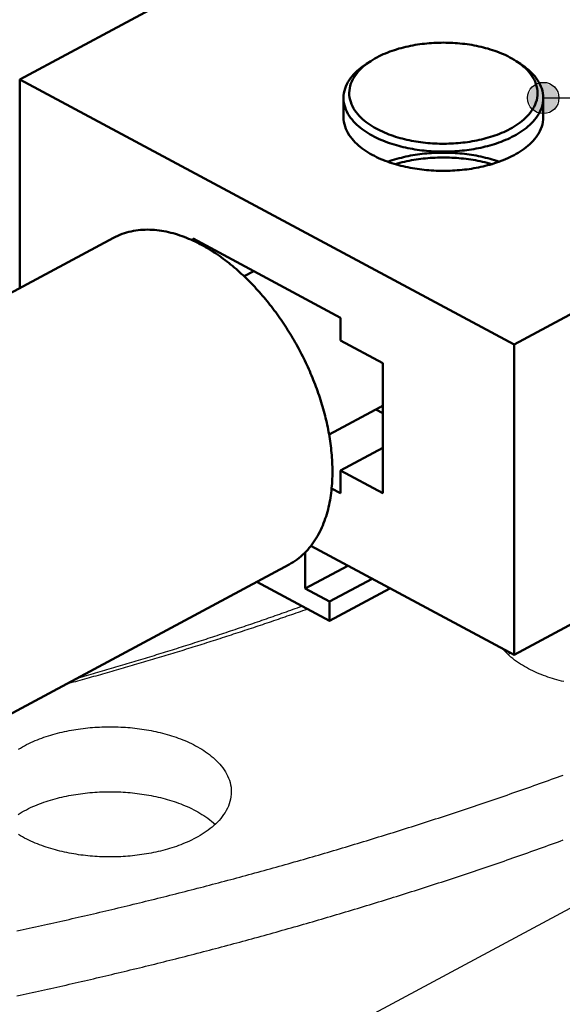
# Model space of a CAD drawing. Header units: millimetres. Extents: x 0 to 841, y 0 to 594.
# Tile 19 of 31: x 390 to 417, y 232 to 282. Entities that reach past the tile are written whole.
import ezdxf

# ---------------------------------------------------------------- set-up
doc = ezdxf.new("R2010")
doc.units = ezdxf.units.MM
for name, color, linetype, lineweight in [('ACH', 7, 'CONTINUOUS', 13), ('COTA', 7, 'CONTINUOUS', 25), ('FINA', 7, 'CONTINUOUS', 25), ('VIS', 7, 'CONTINUOUS', 50)]:
    doc.layers.add(name, color=color, linetype=linetype, lineweight=lineweight)

msp = doc.modelspace()

# ---------------------------------------------------------------- hatches: boundary and pattern name
at = {"layer": 'ACH'}
h = msp.add_hatch(color=7, dxfattribs=at)
h.dxf.hatch_style = 1
h.paths.add_polyline_path([(417.291, 278.038), (417.057, 278.603), (416.491, 278.838), (415.926, 278.603), (415.691, 278.038), (415.926, 277.472), (416.491, 277.238), (417.057, 277.472)])

# ---------------------------------------------------------------- linework, layer by layer
at = {"layer": 'COTA'}
msp.add_line((416.491, 278.038), (570.133, 278.656), dxfattribs=at)
msp.add_circle((416.491, 278.038), 0.8, dxfattribs=at)
at = {"layer": 'FINA'}
for points in [[(414.996, 265.426), (474.035, 297.124)], [(389.731, 278.991), (407.984, 288.791)], [(414.996, 249.554), (474.035, 281.252)], [(415.099, 279.928), (414.997, 279.993), (414.892, 280.054), (414.786, 280.113), (414.679, 280.169), (414.57, 280.222), (414.46, 280.272), (414.348, 280.321), (414.236, 280.366), (414.123, 280.409), (414.009, 280.451), (413.894, 280.489), (413.778, 280.526), (413.662, 280.561), (413.545, 280.593), (413.428, 280.624), (413.31, 280.652), (413.192, 280.679), (413.073, 280.704), (412.954, 280.727), (412.835, 280.748), (412.715, 280.767), (412.595, 280.785), (412.475, 280.801), (412.355, 280.815), (412.234, 280.827), (412.113, 280.838), (411.993, 280.847), (411.872, 280.854), (411.75, 280.86), (411.629, 280.864), (411.508, 280.867), (411.387, 280.868), (411.266, 280.867), (411.144, 280.864), (411.023, 280.86), (410.902, 280.854), (410.781, 280.847), (410.66, 280.838), (410.54, 280.827), (410.419, 280.815), (410.299, 280.801), (410.178, 280.785), (410.059, 280.767), (409.939, 280.748), (409.82, 280.727), (409.7, 280.704), (409.582, 280.679), (409.464, 280.652), (409.346, 280.624), (409.228, 280.593), (409.112, 280.561), (408.996, 280.526), (408.88, 280.489), (408.765, 280.451), (408.651, 280.409), (408.538, 280.366), (408.426, 280.321), (408.314, 280.272), (408.204, 280.222), (408.095, 280.169), (407.988, 280.113), (407.882, 280.054), (407.777, 279.993), (407.675, 279.928)], [(407.45, 279.782), (407.349, 279.714), (407.25, 279.643), (407.154, 279.569), (407.06, 279.491), (406.969, 279.41), (406.882, 279.326), (406.798, 279.238), (406.719, 279.146), (406.644, 279.05), (406.574, 278.951), (406.51, 278.847), (406.453, 278.74), (406.403, 278.629), (406.361, 278.515), (406.327, 278.399), (406.302, 278.28), (406.287, 278.159), (406.282, 278.038)], [(407.675, 279.928), (407.575, 279.861), (407.478, 279.791), (407.383, 279.717), (407.291, 279.64), (407.202, 279.56), (407.116, 279.475), (407.035, 279.387), (406.958, 279.295), (406.886, 279.199), (406.82, 279.099), (406.76, 278.995), (406.707, 278.887), (406.662, 278.776), (406.626, 278.661), (406.599, 278.544), (406.581, 278.426), (406.574, 278.306), (406.578, 278.186), (406.591, 278.067), (406.615, 277.949), (406.648, 277.833), (406.69, 277.721), (406.74, 277.612), (406.797, 277.506), (406.861, 277.405), (406.931, 277.307), (407.006, 277.214), (407.086, 277.124), (407.17, 277.038), (407.258, 276.956), (407.349, 276.878), (407.442, 276.803), (407.539, 276.732), (407.638, 276.664), (407.739, 276.598), (407.841, 276.536), (407.946, 276.477), (408.052, 276.421), (408.159, 276.367), (408.268, 276.316), (408.377, 276.267), (408.488, 276.221), (408.6, 276.177), (408.712, 276.135), (408.826, 276.096), (408.94, 276.059), (409.055, 276.023), (409.17, 275.99), (409.286, 275.959), (409.402, 275.93), (409.519, 275.902), (409.637, 275.877), (409.754, 275.853), (409.872, 275.831), (409.991, 275.811), (410.109, 275.792), (410.228, 275.776), (410.347, 275.761), (410.467, 275.747), (410.586, 275.736), (410.706, 275.726), (410.825, 275.717), (410.945, 275.711), (411.065, 275.705), (411.185, 275.702), (411.305, 275.7), (411.425, 275.7), (411.545, 275.701), (411.665, 275.704), (411.785, 275.709), (411.905, 275.715), (412.025, 275.723), (412.145, 275.732), (412.264, 275.743), (412.384, 275.756), (412.503, 275.77), (412.622, 275.786), (412.74, 275.804), (412.859, 275.824), (412.977, 275.845), (413.095, 275.868), (413.212, 275.893), (413.329, 275.92), (413.446, 275.948), (413.562, 275.979), (413.678, 276.011), (413.793, 276.046), (413.907, 276.082), (414.021, 276.121), (414.133, 276.162), (414.245, 276.205), (414.357, 276.25), (414.467, 276.298), (414.576, 276.348), (414.684, 276.401), (414.79, 276.457)], [(407.675, 279.928), (407.45, 279.782)], [(407.566, 279.855), (407.547, 279.843), (407.527, 279.831), (407.508, 279.819), (407.488, 279.806), (407.469, 279.794), (407.45, 279.782)], [(414.79, 276.457), (414.896, 276.515), (415, 276.577), (415.103, 276.642), (415.203, 276.709), (415.302, 276.781), (415.397, 276.855), (415.49, 276.933), (415.579, 277.015), (415.665, 277.1), (415.747, 277.19), (415.824, 277.283), (415.896, 277.381), (415.962, 277.482), (416.022, 277.588), (416.074, 277.697), (416.118, 277.81), (416.153, 277.926), (416.179, 278.045), (416.195, 278.165), (416.2, 278.286), (416.194, 278.407), (416.178, 278.527), (416.152, 278.645), (416.117, 278.761), (416.072, 278.874), (416.02, 278.983), (415.96, 279.089), (415.894, 279.19), (415.822, 279.287), (415.744, 279.381), (415.662, 279.47), (415.576, 279.555), (415.487, 279.637), (415.394, 279.715), (415.298, 279.789), (415.2, 279.86), (415.099, 279.928)], [(415.099, 279.928), (415.324, 279.782)], [(415.324, 279.782), (415.305, 279.794), (415.286, 279.806), (415.266, 279.819), (415.247, 279.831), (415.227, 279.843), (415.208, 279.855)], [(416.491, 278.038), (416.486, 278.159), (416.471, 278.28), (416.447, 278.399), (416.413, 278.515), (416.371, 278.629), (416.321, 278.74), (416.264, 278.847), (416.2, 278.951), (416.13, 279.05), (416.055, 279.146), (415.976, 279.238), (415.892, 279.326), (415.805, 279.41), (415.714, 279.491), (415.62, 279.569), (415.524, 279.643), (415.425, 279.714), (415.324, 279.782)], [(389.731, 268.311), (389.731, 278.991)], [(389.731, 278.991), (414.996, 265.426)], [(392.051, 222.747), (497.574, 279.402)], [(406.282, 278.038), (406.287, 277.917), (406.302, 277.797), (406.327, 277.678), (406.36, 277.562), (406.402, 277.449), (406.451, 277.339), (406.508, 277.232), (406.571, 277.129), (406.64, 277.03), (406.715, 276.934), (406.793, 276.843), (406.876, 276.755), (406.963, 276.67), (407.053, 276.59), (407.146, 276.512), (407.242, 276.438), (407.34, 276.368), (407.44, 276.3), (407.542, 276.235), (407.646, 276.173), (407.751, 276.114), (407.858, 276.057), (407.966, 276.003), (408.076, 275.952), (408.186, 275.903), (408.298, 275.856), (408.41, 275.811), (408.523, 275.769), (408.637, 275.729), (408.752, 275.69), (408.867, 275.654), (408.983, 275.62), (409.1, 275.588), (409.217, 275.557), (409.334, 275.528), (409.452, 275.502), (409.57, 275.476), (409.689, 275.453), (409.808, 275.431), (409.927, 275.411), (410.047, 275.393), (410.166, 275.377), (410.286, 275.361), (410.406, 275.348), (410.527, 275.336), (410.647, 275.326), (410.768, 275.317), (410.889, 275.31), (411.009, 275.305), (411.13, 275.3), (411.251, 275.298), (411.372, 275.297), (411.493, 275.298), (411.614, 275.3), (411.735, 275.303), (411.855, 275.309), (411.976, 275.315), (412.097, 275.324), (412.217, 275.334), (412.338, 275.345), (412.458, 275.358), (412.578, 275.373), (412.698, 275.389), (412.817, 275.407), (412.936, 275.426), (413.055, 275.448), (413.174, 275.471), (413.293, 275.495), (413.411, 275.522), (413.528, 275.55), (413.645, 275.58), (413.762, 275.612), (413.878, 275.646), (413.993, 275.681), (414.108, 275.719), (414.222, 275.759), (414.336, 275.801), (414.449, 275.845), (414.56, 275.891), (414.671, 275.94), (414.781, 275.99), (414.889, 276.044), (414.996, 276.1)], [(406.282, 278.038), (406.282, 277.053)], [(414.996, 276.1), (415.103, 276.159), (415.209, 276.221), (415.312, 276.286), (415.414, 276.354), (415.514, 276.425), (415.611, 276.499), (415.706, 276.577), (415.797, 276.658), (415.885, 276.742), (415.97, 276.831), (416.05, 276.923), (416.126, 277.019), (416.196, 277.119), (416.261, 277.223), (416.319, 277.331), (416.369, 277.442), (416.412, 277.557), (416.446, 277.674), (416.471, 277.794), (416.486, 277.915), (416.491, 278.038)], [(416.491, 278.038), (416.491, 277.053)], [(414.996, 275.115), (414.889, 275.06), (414.781, 275.006), (414.671, 274.955), (414.56, 274.907), (414.449, 274.86), (414.336, 274.816), (414.222, 274.774), (414.108, 274.735), (413.993, 274.697), (413.878, 274.661), (413.762, 274.627), (413.645, 274.596), (413.528, 274.565), (413.411, 274.537), (413.293, 274.511), (413.174, 274.486), (413.055, 274.463), (412.936, 274.442), (412.817, 274.423), (412.698, 274.405), (412.578, 274.388), (412.458, 274.374), (412.338, 274.361), (412.217, 274.349), (412.097, 274.339), (411.976, 274.331), (411.855, 274.324), (411.735, 274.319), (411.614, 274.315), (411.493, 274.313), (411.372, 274.313), (411.251, 274.314), (411.13, 274.316), (411.009, 274.32), (410.889, 274.326), (410.768, 274.333), (410.647, 274.342), (410.527, 274.352), (410.406, 274.364), (410.286, 274.377), (410.166, 274.392), (410.047, 274.409), (409.927, 274.427), (409.808, 274.447), (409.689, 274.469), (409.57, 274.492), (409.452, 274.517), (409.334, 274.544), (409.217, 274.573), (409.1, 274.603), (408.983, 274.636), (408.867, 274.67), (408.752, 274.706), (408.637, 274.744), (408.523, 274.785), (408.41, 274.827), (408.298, 274.872), (408.186, 274.918), (408.076, 274.968), (407.966, 275.019), (407.858, 275.073), (407.751, 275.13), (407.646, 275.189), (407.542, 275.251), (407.44, 275.316), (407.34, 275.383), (407.242, 275.454), (407.146, 275.528), (407.053, 275.605), (406.963, 275.686), (406.876, 275.77), (406.793, 275.858), (406.715, 275.95), (406.64, 276.045), (406.571, 276.145), (406.508, 276.248), (406.451, 276.354), (406.402, 276.465), (406.36, 276.578), (406.327, 276.694), (406.302, 276.813), (406.287, 276.932), (406.282, 277.053)], [(416.491, 277.053), (416.486, 276.931), (416.471, 276.81), (416.446, 276.69), (416.412, 276.573), (416.369, 276.458), (416.319, 276.347), (416.261, 276.239), (416.196, 276.135), (416.126, 276.035), (416.05, 275.939), (415.97, 275.847), (415.885, 275.758), (415.797, 275.673), (415.706, 275.592), (415.611, 275.515), (415.514, 275.44), (415.414, 275.369), (415.312, 275.302), (415.209, 275.237), (415.103, 275.175), (414.996, 275.115)], [(408.544, 274.777), (408.658, 274.817), (408.773, 274.855), (408.888, 274.89), (409.003, 274.924), (409.12, 274.956), (409.237, 274.986), (409.354, 275.015), (409.471, 275.041), (409.589, 275.066), (409.708, 275.089), (409.827, 275.11), (409.946, 275.13), (410.065, 275.148), (410.184, 275.164), (410.304, 275.179), (410.424, 275.192), (410.544, 275.204), (410.664, 275.214), (410.784, 275.222), (410.905, 275.229), (411.025, 275.234), (411.146, 275.238), (411.266, 275.241), (411.387, 275.241), (411.508, 275.241), (411.628, 275.238), (411.749, 275.234), (411.869, 275.229), (411.989, 275.222), (412.11, 275.214), (412.23, 275.204), (412.35, 275.192), (412.47, 275.179), (412.59, 275.164), (412.709, 275.148), (412.828, 275.13), (412.947, 275.11), (413.066, 275.089), (413.184, 275.066), (413.302, 275.041), (413.42, 275.015), (413.537, 274.986), (413.654, 274.956), (413.77, 274.924), (413.886, 274.89), (414.001, 274.855), (414.116, 274.817), (414.23, 274.777)], [(408.92, 274.654), (409.037, 274.688), (409.155, 274.719), (409.273, 274.749), (409.392, 274.777), (409.511, 274.803), (409.63, 274.828), (409.75, 274.851), (409.87, 274.871), (409.99, 274.891), (410.111, 274.908), (410.232, 274.924), (410.353, 274.938), (410.474, 274.951), (410.596, 274.962), (410.717, 274.972), (410.839, 274.979), (410.96, 274.986), (411.082, 274.99), (411.204, 274.994), (411.326, 274.995), (411.448, 274.995), (411.57, 274.994), (411.692, 274.99), (411.813, 274.986), (411.935, 274.979), (412.057, 274.972), (412.178, 274.962), (412.3, 274.951), (412.421, 274.938), (412.542, 274.924), (412.663, 274.908), (412.783, 274.891), (412.904, 274.871), (413.024, 274.851), (413.144, 274.828), (413.263, 274.803), (413.382, 274.777), (413.501, 274.749), (413.619, 274.719), (413.737, 274.688), (413.854, 274.654)], [(405.715, 258.936), (405.714, 259.056), (405.712, 259.176), (405.708, 259.297), (405.703, 259.417), (405.697, 259.537), (405.689, 259.657), (405.68, 259.777), (405.669, 259.897), (405.657, 260.017), (405.644, 260.136), (405.629, 260.256), (405.614, 260.375), (405.597, 260.494), (405.579, 260.613), (405.56, 260.732), (405.539, 260.85), (405.518, 260.968), (405.495, 261.087), (405.471, 261.205), (405.446, 261.322), (405.42, 261.44), (405.393, 261.557), (405.365, 261.674), (405.336, 261.791), (405.306, 261.907), (405.275, 262.023), (405.242, 262.139), (405.209, 262.255), (405.175, 262.37), (405.14, 262.485), (405.104, 262.6), (405.067, 262.714), (405.029, 262.829), (404.99, 262.942), (404.95, 263.056), (404.91, 263.169), (404.868, 263.282), (404.825, 263.395), (404.782, 263.507), (404.738, 263.619), (404.693, 263.73), (404.647, 263.841), (404.6, 263.952), (404.552, 264.062), (404.503, 264.173), (404.454, 264.282), (404.404, 264.392), (404.353, 264.5), (404.301, 264.609), (404.248, 264.717), (404.194, 264.825), (404.14, 264.932), (404.085, 265.039), (404.029, 265.145), (403.972, 265.251), (403.914, 265.357), (403.856, 265.462), (403.797, 265.567), (403.737, 265.671), (403.676, 265.775), (403.614, 265.878), (403.552, 265.981), (403.489, 266.084), (403.425, 266.185), (403.36, 266.287), (403.295, 266.388), (403.228, 266.488), (403.161, 266.588), (403.093, 266.687), (403.025, 266.786), (402.955, 266.885), (402.885, 266.982), (402.814, 267.079), (402.743, 267.176), (402.67, 267.272), (402.597, 267.368), (402.523, 267.462), (402.448, 267.557), (402.373, 267.65), (402.296, 267.743), (402.219, 267.835), (402.141, 267.927), (402.063, 268.018), (401.983, 268.108), (401.903, 268.198), (401.822, 268.287), (401.74, 268.375), (401.657, 268.463), (401.574, 268.549), (401.49, 268.635), (401.405, 268.72), (401.319, 268.805), (401.233, 268.888), (401.145, 268.971), (401.057, 269.053), (400.968, 269.134), (400.878, 269.214), (400.788, 269.293), (400.696, 269.371), (400.604, 269.449), (400.511, 269.525), (400.417, 269.6), (400.322, 269.674), (400.227, 269.747), (400.131, 269.819), (400.033, 269.89), (399.935, 269.96), (399.837, 270.029), (399.737, 270.096), (399.636, 270.162), (399.535, 270.227), (399.433, 270.29), (399.33, 270.353), (399.226, 270.413), (399.121, 270.472), (399.016, 270.53), (398.909, 270.586), (398.802, 270.641), (398.694, 270.694), (398.585, 270.745), (398.476, 270.795), (398.365, 270.842), (398.254, 270.888), (398.142, 270.932), (398.029, 270.974), (397.915, 271.013), (397.801, 271.051), (397.686, 271.086), (397.57, 271.119), (397.454, 271.15), (397.337, 271.178), (397.22, 271.203), (397.101, 271.226), (396.983, 271.246), (396.864, 271.264), (396.744, 271.278), (396.625, 271.29), (396.505, 271.298), (396.384, 271.303), (396.264, 271.305), (396.144, 271.303), (396.024, 271.298), (395.904, 271.289), (395.784, 271.277), (395.665, 271.261), (395.546, 271.241), (395.428, 271.217), (395.311, 271.19), (395.195, 271.158), (395.08, 271.123), (394.966, 271.084), (394.854, 271.04), (394.744, 270.993), (394.635, 270.942), (394.528, 270.887)], [(359.981, 252.339), (394.528, 270.887)], [(398.599, 270.846), (398.599, 270.739)], [(398.599, 270.846), (406.128, 266.804)], [(399.576, 270.201), (399.688, 270.262)], [(401.197, 268.922), (401.69, 269.187)], [(406.128, 266.804), (406.128, 265.635)], [(406.128, 265.635), (408.293, 264.473)], [(414.996, 249.554), (414.996, 265.426)], [(408.293, 264.473), (408.293, 257.829)], [(405.543, 260.827), (408.146, 262.225)], [(407.936, 262.112), (408.293, 261.92)], [(408.146, 262.225), (408.171, 262.238), (408.196, 262.253), (408.221, 262.267), (408.245, 262.282), (408.269, 262.298), (408.293, 262.314)], [(406.128, 258.991), (408.293, 260.154)], [(403.496, 254.183), (403.603, 254.243), (403.707, 254.306), (403.81, 254.374), (403.909, 254.445), (404.006, 254.519), (404.101, 254.597), (404.192, 254.678), (404.281, 254.762), (404.367, 254.85), (404.45, 254.939), (404.53, 255.032), (404.607, 255.127), (404.682, 255.224), (404.753, 255.324), (404.821, 255.426), (404.886, 255.529), (404.949, 255.634), (405.008, 255.741), (405.065, 255.85), (405.119, 255.96), (405.17, 256.071), (405.219, 256.183), (405.265, 256.296), (405.308, 256.411), (405.349, 256.526), (405.388, 256.643), (405.424, 256.76), (405.457, 256.877), (405.488, 256.996), (405.517, 257.115), (405.544, 257.234), (405.569, 257.354), (405.592, 257.474), (405.612, 257.595), (405.631, 257.716), (405.647, 257.837), (405.662, 257.959), (405.675, 258.08), (405.686, 258.202), (405.695, 258.324), (405.702, 258.446), (405.708, 258.569), (405.712, 258.691), (405.714, 258.813), (405.715, 258.936)], [(406.128, 258.991), (408.293, 257.829)], [(406.128, 258.991), (406.128, 257.822)], [(405.673, 258.066), (406.128, 257.822)], [(404.323, 252.947), (404.323, 254.804)], [(404.61, 255.13), (414.996, 249.554)], [(368.949, 235.635), (403.496, 254.183)], [(404.323, 252.947), (406.5, 254.116)], [(401.842, 253.295), (405.56, 251.298)], [(405.56, 252.283), (407.737, 253.451)], [(404.323, 252.947), (405.56, 252.283)], [(405.56, 251.298), (408.654, 252.959)], [(405.56, 251.298), (405.56, 252.283)], [(392.129, 248.08), (392.246, 248.112), (392.362, 248.143), (392.478, 248.175), (392.594, 248.207), (392.71, 248.239), (392.826, 248.271), (392.942, 248.303), (393.058, 248.335), (393.174, 248.367), (393.29, 248.399), (393.406, 248.432), (393.522, 248.464), (393.638, 248.497), (393.754, 248.529), (393.87, 248.562), (393.986, 248.595), (394.102, 248.628), (394.217, 248.661), (394.333, 248.694), (394.449, 248.727), (394.565, 248.76), (394.68, 248.793), (394.796, 248.826), (394.912, 248.86), (395.028, 248.893), (395.143, 248.927), (395.259, 248.96), (395.374, 248.994), (395.49, 249.028), (395.606, 249.061), (395.721, 249.095), (395.837, 249.129), (395.952, 249.163), (396.068, 249.197), (396.183, 249.232), (396.298, 249.266), (396.414, 249.3), (396.529, 249.335), (396.644, 249.369), (396.76, 249.404), (396.875, 249.439), (396.99, 249.473), (397.106, 249.508), (397.221, 249.543), (397.336, 249.578), (397.451, 249.613), (397.566, 249.648), (397.682, 249.684), (397.797, 249.719), (397.912, 249.754), (398.027, 249.79), (398.142, 249.826), (398.257, 249.861), (398.372, 249.897), (398.487, 249.933), (398.602, 249.969), (398.717, 250.005), (398.831, 250.041), (398.946, 250.077), (399.061, 250.113), (399.176, 250.149), (399.291, 250.186), (399.406, 250.222), (399.52, 250.258), (399.635, 250.295), (399.75, 250.332), (399.864, 250.369), (399.979, 250.405), (400.094, 250.442), (400.208, 250.479), (400.323, 250.516), (400.437, 250.554), (400.552, 250.591), (400.666, 250.628), (400.781, 250.666), (400.895, 250.703), (401.009, 250.741), (401.124, 250.778), (401.238, 250.816), (401.352, 250.854), (401.467, 250.892), (401.581, 250.93), (401.695, 250.968), (401.809, 251.006), (401.924, 251.044), (402.038, 251.082), (402.152, 251.121), (402.266, 251.159), (402.38, 251.198), (402.494, 251.236), (402.608, 251.275), (402.722, 251.314), (402.836, 251.353), (402.95, 251.392), (403.064, 251.431), (403.178, 251.47), (403.292, 251.509), (403.405, 251.549), (403.519, 251.588), (403.633, 251.627), (403.747, 251.667), (403.86, 251.707), (403.974, 251.746), (404.088, 251.786), (404.201, 251.826), (404.315, 251.866), (404.428, 251.906)], [(392.684, 248.378), (392.8, 248.41), (392.916, 248.443), (393.032, 248.476), (393.148, 248.509), (393.263, 248.542), (393.379, 248.575), (393.495, 248.609), (393.611, 248.642), (393.727, 248.675), (393.842, 248.709), (393.958, 248.742), (394.074, 248.776), (394.189, 248.81), (394.305, 248.843), (394.421, 248.877), (394.536, 248.911), (394.652, 248.945), (394.767, 248.979), (394.883, 249.013), (394.998, 249.048), (395.114, 249.082), (395.229, 249.116), (395.345, 249.151), (395.46, 249.185), (395.575, 249.22), (395.691, 249.255), (395.806, 249.29), (395.921, 249.325), (396.037, 249.36), (396.152, 249.395), (396.267, 249.43), (396.382, 249.465), (396.498, 249.5), (396.613, 249.536), (396.728, 249.571), (396.843, 249.607), (396.958, 249.642), (397.073, 249.678), (397.188, 249.714), (397.303, 249.75), (397.418, 249.785), (397.533, 249.822), (397.648, 249.858), (397.763, 249.894), (397.878, 249.93), (397.993, 249.966), (398.108, 250.003), (398.222, 250.039), (398.337, 250.076), (398.452, 250.113), (398.567, 250.149), (398.681, 250.186), (398.796, 250.223), (398.911, 250.26), (399.025, 250.297), (399.14, 250.334), (399.254, 250.372), (399.369, 250.409), (399.483, 250.446), (399.598, 250.484), (399.712, 250.522), (399.827, 250.559), (399.941, 250.597), (400.056, 250.635), (400.17, 250.673), (400.284, 250.711), (400.399, 250.749), (400.513, 250.787), (400.627, 250.825), (400.741, 250.864), (400.855, 250.902), (400.97, 250.941), (401.084, 250.979), (401.198, 251.018), (401.312, 251.057), (401.426, 251.095), (401.54, 251.134), (401.654, 251.173), (401.768, 251.213), (401.882, 251.252), (401.996, 251.291), (402.109, 251.33), (402.223, 251.37), (402.337, 251.409), (402.451, 251.449), (402.565, 251.489), (402.678, 251.528), (402.792, 251.568), (402.906, 251.608), (403.019, 251.648), (403.133, 251.688), (403.246, 251.729), (403.36, 251.769), (403.473, 251.809), (403.587, 251.85), (403.7, 251.89), (403.814, 251.931), (403.927, 251.972), (404.04, 252.013), (404.154, 252.053)], [(417.535, 248.193), (417.419, 248.222), (417.302, 248.252), (417.187, 248.284), (417.071, 248.318), (416.956, 248.352), (416.842, 248.389), (416.728, 248.427), (416.615, 248.467), (416.502, 248.508), (416.39, 248.552), (416.279, 248.597), (416.168, 248.644), (416.058, 248.692), (415.95, 248.743), (415.842, 248.796), (415.735, 248.85), (415.629, 248.907), (415.524, 248.966), (415.421, 249.027), (415.319, 249.091), (415.219, 249.157), (415.12, 249.225), (415.023, 249.296), (414.928, 249.369), (414.835, 249.445), (414.744, 249.524), (414.656, 249.606), (414.571, 249.691), (414.489, 249.778), (414.41, 249.869)], [(414.694, 249.57), (414.711, 249.586), (414.728, 249.601), (414.745, 249.617), (414.762, 249.632), (414.779, 249.647), (414.796, 249.662)], [(389.665, 244.735), (389.768, 244.798), (389.872, 244.858), (389.978, 244.915), (390.085, 244.971), (390.193, 245.025), (390.302, 245.076), (390.411, 245.126), (390.522, 245.174), (390.633, 245.22), (390.746, 245.264), (390.858, 245.306), (390.972, 245.346), (391.086, 245.385), (391.201, 245.422), (391.316, 245.458), (391.431, 245.492), (391.548, 245.524), (391.664, 245.555), (391.781, 245.585), (391.898, 245.612), (392.016, 245.639), (392.134, 245.664), (392.252, 245.687), (392.37, 245.71), (392.489, 245.73), (392.608, 245.75), (392.727, 245.768), (392.846, 245.784), (392.966, 245.8), (393.086, 245.814), (393.206, 245.826), (393.325, 245.838), (393.446, 245.848), (393.566, 245.857), (393.686, 245.865), (393.806, 245.871), (393.927, 245.876), (394.047, 245.88), (394.168, 245.882), (394.288, 245.883), (394.409, 245.883), (394.529, 245.882), (394.65, 245.88), (394.77, 245.876), (394.891, 245.871), (395.011, 245.865), (395.131, 245.857), (395.251, 245.848), (395.371, 245.838), (395.491, 245.826), (395.611, 245.814), (395.731, 245.8), (395.851, 245.784), (395.97, 245.768), (396.089, 245.75), (396.208, 245.73), (396.327, 245.71), (396.445, 245.687), (396.563, 245.664), (396.681, 245.639), (396.799, 245.612), (396.916, 245.585), (397.033, 245.555), (397.149, 245.524), (397.265, 245.492), (397.381, 245.458), (397.496, 245.422), (397.611, 245.385), (397.725, 245.346), (397.838, 245.306), (397.951, 245.264), (398.063, 245.22), (398.175, 245.174), (398.286, 245.126), (398.395, 245.076), (398.504, 245.025), (398.612, 244.971), (398.719, 244.915), (398.825, 244.858), (398.929, 244.798), (399.032, 244.735), (399.134, 244.671), (399.234, 244.604), (399.333, 244.534), (399.429, 244.462), (399.524, 244.387), (399.616, 244.31), (399.706, 244.229), (399.793, 244.146), (399.877, 244.06), (399.958, 243.971), (400.036, 243.879), (400.11, 243.783), (400.179, 243.685), (400.244, 243.583), (400.304, 243.479), (400.358, 243.371), (400.406, 243.26), (400.448, 243.147), (400.483, 243.032), (400.511, 242.915), (400.531, 242.796), (400.543, 242.676), (400.547, 242.556)], [(389.589, 235.447), (389.746, 235.481), (389.903, 235.515), (390.06, 235.549), (390.216, 235.583), (390.373, 235.617), (390.53, 235.651), (390.687, 235.686), (390.844, 235.72), (391.001, 235.755), (391.157, 235.789), (391.314, 235.824), (391.471, 235.859), (391.628, 235.894), (391.784, 235.929), (391.941, 235.965), (392.098, 236), (392.254, 236.035), (392.411, 236.071), (392.567, 236.107), (392.724, 236.142), (392.88, 236.178), (393.037, 236.214), (393.193, 236.25), (393.35, 236.287), (393.506, 236.323), (393.662, 236.36), (393.819, 236.396), (393.975, 236.433), (394.131, 236.47), (394.288, 236.506), (394.444, 236.543), (394.6, 236.581), (394.756, 236.618), (394.913, 236.655), (395.069, 236.693), (395.225, 236.73), (395.381, 236.768), (395.537, 236.806), (395.693, 236.844), (395.849, 236.882), (396.005, 236.92), (396.161, 236.958), (396.317, 236.996), (396.473, 237.035), (396.629, 237.073), (396.784, 237.112), (396.94, 237.151), (397.096, 237.19), (397.252, 237.229), (397.407, 237.268), (397.563, 237.307), (397.719, 237.346), (397.874, 237.386), (398.03, 237.426), (398.186, 237.465), (398.341, 237.505), (398.497, 237.545), (398.652, 237.585), (398.808, 237.625), (398.963, 237.665), (399.118, 237.706), (399.274, 237.746), (399.429, 237.787), (399.585, 237.828), (399.74, 237.869), (399.895, 237.909), (400.05, 237.951), (400.205, 237.992), (400.361, 238.033), (400.516, 238.074), (400.671, 238.116), (400.826, 238.158), (400.981, 238.199), (401.136, 238.241), (401.291, 238.283), (401.446, 238.325), (401.601, 238.368), (401.756, 238.41), (401.911, 238.452), (402.065, 238.495), (402.22, 238.538), (402.375, 238.581), (402.53, 238.623), (402.684, 238.666), (402.839, 238.71), (402.994, 238.753), (403.148, 238.796), (403.303, 238.84), (403.457, 238.883), (403.612, 238.927), (403.766, 238.971), (403.921, 239.015), (404.075, 239.059), (404.229, 239.103), (404.384, 239.148), (404.538, 239.192), (404.692, 239.237), (404.847, 239.281), (405.001, 239.326), (405.155, 239.371), (405.309, 239.416), (405.463, 239.461), (405.617, 239.507), (405.771, 239.552), (405.925, 239.598), (406.079, 239.643), (406.233, 239.689), (406.387, 239.735), (406.541, 239.781), (406.694, 239.827), (406.848, 239.873), (407.002, 239.92), (407.156, 239.966), (407.309, 240.013), (407.463, 240.059), (407.616, 240.106), (407.77, 240.153), (407.924, 240.2), (408.077, 240.247), (408.23, 240.295), (408.384, 240.342), (408.537, 240.39), (408.691, 240.438), (408.844, 240.485), (408.997, 240.533), (409.15, 240.581), (409.303, 240.63), (409.457, 240.678), (409.61, 240.726), (409.763, 240.775), (409.916, 240.823), (410.069, 240.872), (410.222, 240.921), (410.374, 240.97), (410.527, 241.019), (410.68, 241.069), (410.833, 241.118), (410.986, 241.168), (411.138, 241.217), (411.291, 241.267), (411.444, 241.317), (411.596, 241.367), (411.749, 241.417), (411.901, 241.467), (412.054, 241.518), (412.206, 241.568), (412.358, 241.619), (412.511, 241.67), (412.663, 241.721), (412.815, 241.772), (412.967, 241.823), (413.12, 241.874), (413.272, 241.926), (413.424, 241.977), (413.576, 242.029), (413.728, 242.081), (413.88, 242.133), (414.032, 242.185), (414.184, 242.237), (414.335, 242.289), (414.487, 242.342), (414.639, 242.394), (414.791, 242.447), (414.942, 242.5), (415.094, 242.552), (415.245, 242.606), (415.397, 242.659), (415.548, 242.712), (415.7, 242.766), (415.851, 242.819), (416.002, 242.873), (416.154, 242.927), (416.305, 242.981), (416.456, 243.035), (416.607, 243.089), (416.758, 243.143), (416.909, 243.198), (417.06, 243.252), (417.211, 243.307), (417.362, 243.362), (417.513, 243.417)], [(389.651, 241.405), (389.754, 241.468), (389.859, 241.528), (389.965, 241.587), (390.072, 241.643), (390.18, 241.697), (390.289, 241.749), (390.4, 241.799), (390.51, 241.847), (390.622, 241.893), (390.735, 241.937), (390.848, 241.98), (390.962, 242.021), (391.076, 242.06), (391.191, 242.097), (391.306, 242.133), (391.422, 242.167), (391.539, 242.2), (391.656, 242.231), (391.773, 242.261), (391.89, 242.289), (392.008, 242.315), (392.127, 242.34), (392.245, 242.364), (392.364, 242.386), (392.483, 242.407), (392.602, 242.427), (392.722, 242.445), (392.842, 242.462), (392.962, 242.477), (393.082, 242.491), (393.202, 242.504), (393.322, 242.516), (393.443, 242.526), (393.563, 242.535), (393.684, 242.542), (393.805, 242.549), (393.925, 242.554), (394.046, 242.558), (394.167, 242.56), (394.288, 242.561), (394.409, 242.561), (394.53, 242.56), (394.651, 242.558), (394.772, 242.554), (394.892, 242.549), (395.013, 242.542), (395.134, 242.535), (395.254, 242.526), (395.375, 242.516), (395.495, 242.504), (395.615, 242.491), (395.735, 242.477), (395.855, 242.462), (395.975, 242.445), (396.095, 242.427), (396.214, 242.407), (396.333, 242.386), (396.452, 242.364), (396.57, 242.34), (396.689, 242.315), (396.807, 242.289), (396.924, 242.261), (397.041, 242.231), (397.158, 242.2), (397.275, 242.167), (397.391, 242.133), (397.506, 242.097), (397.621, 242.06), (397.735, 242.021), (397.849, 241.98), (397.962, 241.937), (398.075, 241.893), (398.187, 241.847), (398.297, 241.799), (398.408, 241.749), (398.517, 241.697), (398.625, 241.643), (398.732, 241.587), (398.838, 241.528), (398.942, 241.468), (399.046, 241.405), (399.148, 241.34), (399.248, 241.272), (399.346, 241.202), (399.443, 241.129), (399.537, 241.054), (399.63, 240.976), (399.719, 240.895)], [(400.547, 242.556), (400.542, 242.431), (400.529, 242.307), (400.508, 242.184), (400.478, 242.063), (400.441, 241.944), (400.396, 241.827), (400.345, 241.714), (400.287, 241.603), (400.224, 241.496), (400.155, 241.392), (400.081, 241.291), (400.003, 241.193), (399.922, 241.099), (399.836, 241.008), (399.747, 240.921), (399.655, 240.836), (399.561, 240.755), (399.464, 240.676), (399.365, 240.601), (399.263, 240.528), (399.16, 240.458), (399.055, 240.39), (398.949, 240.325), (398.841, 240.263), (398.731, 240.203)], [(398.731, 240.203), (398.624, 240.147), (398.517, 240.093), (398.408, 240.041), (398.298, 239.991), (398.187, 239.943), (398.076, 239.897), (397.963, 239.853), (397.85, 239.81), (397.737, 239.769), (397.623, 239.73), (397.508, 239.693), (397.393, 239.657), (397.277, 239.623), (397.161, 239.59), (397.044, 239.559), (396.927, 239.53), (396.81, 239.502), (396.692, 239.475), (396.574, 239.45), (396.456, 239.426), (396.337, 239.404), (396.219, 239.383), (396.1, 239.364), (395.98, 239.345), (395.861, 239.329), (395.741, 239.313), (395.621, 239.299), (395.501, 239.286), (395.381, 239.274), (395.261, 239.264), (395.141, 239.255), (395.02, 239.248), (394.9, 239.241), (394.779, 239.236), (394.659, 239.232), (394.538, 239.23), (394.418, 239.228), (394.297, 239.228), (394.176, 239.229), (394.056, 239.232), (393.935, 239.235), (393.814, 239.24), (393.694, 239.247), (393.574, 239.254), (393.453, 239.263), (393.333, 239.273), (393.213, 239.284), (393.093, 239.297), (392.973, 239.311), (392.853, 239.326), (392.734, 239.343), (392.615, 239.361), (392.495, 239.38), (392.377, 239.401), (392.258, 239.423), (392.14, 239.446), (392.022, 239.471), (391.904, 239.498), (391.787, 239.526), (391.669, 239.555), (391.553, 239.586), (391.437, 239.618), (391.321, 239.652), (391.206, 239.688), (391.091, 239.725), (390.977, 239.764), (390.863, 239.804), (390.75, 239.846), (390.638, 239.89), (390.526, 239.936), (390.415, 239.984), (390.305, 240.034), (390.196, 240.085), (390.088, 240.139), (389.981, 240.194), (389.875, 240.252), (389.771, 240.312), (389.667, 240.375)], [(389.589, 232.125), (389.746, 232.159), (389.903, 232.193), (390.06, 232.227), (390.216, 232.261), (390.373, 232.295), (390.53, 232.329), (390.687, 232.364), (390.844, 232.398), (391.001, 232.433), (391.157, 232.467), (391.314, 232.502), (391.471, 232.537), (391.628, 232.572), (391.784, 232.607), (391.941, 232.643), (392.098, 232.678), (392.254, 232.713), (392.411, 232.749), (392.567, 232.785), (392.724, 232.82), (392.88, 232.856), (393.037, 232.892), (393.193, 232.928), (393.35, 232.965), (393.506, 233.001), (393.662, 233.037), (393.819, 233.074), (393.975, 233.111), (394.131, 233.148), (394.288, 233.184), (394.444, 233.221), (394.6, 233.259), (394.756, 233.296), (394.913, 233.333), (395.069, 233.371), (395.225, 233.408), (395.381, 233.446), (395.537, 233.484), (395.693, 233.521), (395.849, 233.56), (396.005, 233.598), (396.161, 233.636), (396.317, 233.674), (396.473, 233.713), (396.629, 233.751), (396.784, 233.79), (396.94, 233.829), (397.096, 233.868), (397.252, 233.907), (397.407, 233.946), (397.563, 233.985), (397.719, 234.024), (397.874, 234.064), (398.03, 234.103), (398.186, 234.143), (398.341, 234.183), (398.497, 234.223), (398.652, 234.263), (398.808, 234.303), (398.963, 234.343), (399.118, 234.384), (399.274, 234.424), (399.429, 234.465), (399.585, 234.506), (399.74, 234.546), (399.895, 234.587), (400.05, 234.629), (400.205, 234.67), (400.361, 234.711), (400.516, 234.752), (400.671, 234.794), (400.826, 234.836), (400.981, 234.877), (401.136, 234.919), (401.291, 234.961), (401.446, 235.003), (401.601, 235.046), (401.756, 235.088), (401.911, 235.13), (402.065, 235.173), (402.22, 235.216), (402.375, 235.258), (402.53, 235.301), (402.684, 235.344), (402.839, 235.388), (402.994, 235.431), (403.148, 235.474), (403.303, 235.518), (403.457, 235.561), (403.612, 235.605), (403.766, 235.649), (403.921, 235.693), (404.075, 235.737), (404.229, 235.781), (404.384, 235.826), (404.538, 235.87), (404.692, 235.915), (404.847, 235.959), (405.001, 236.004), (405.155, 236.049), (405.309, 236.094), (405.463, 236.139), (405.617, 236.185), (405.771, 236.23), (405.925, 236.276), (406.079, 236.321), (406.233, 236.367), (406.387, 236.413), (406.541, 236.459), (406.694, 236.505), (406.848, 236.551), (407.002, 236.598), (407.156, 236.644), (407.309, 236.691), (407.463, 236.737), (407.616, 236.784), (407.77, 236.831), (407.924, 236.878), (408.077, 236.925), (408.23, 236.973), (408.384, 237.02), (408.537, 237.068), (408.691, 237.115), (408.844, 237.163), (408.997, 237.211), (409.15, 237.259), (409.303, 237.307), (409.457, 237.356), (409.61, 237.404), (409.763, 237.453), (409.916, 237.501), (410.069, 237.55), (410.222, 237.599), (410.374, 237.648), (410.527, 237.697), (410.68, 237.747), (410.833, 237.796), (410.986, 237.846), (411.138, 237.895), (411.291, 237.945), (411.444, 237.995), (411.596, 238.045), (411.749, 238.095), (411.901, 238.145), (412.054, 238.196), (412.206, 238.246), (412.358, 238.297), (412.511, 238.348), (412.663, 238.399), (412.815, 238.45), (412.967, 238.501), (413.12, 238.552), (413.272, 238.604), (413.424, 238.655), (413.576, 238.707), (413.728, 238.759), (413.88, 238.811), (414.032, 238.863), (414.184, 238.915), (414.335, 238.967), (414.487, 239.019), (414.639, 239.072), (414.791, 239.125), (414.942, 239.178), (415.094, 239.23), (415.245, 239.284), (415.397, 239.337), (415.548, 239.39), (415.7, 239.443), (415.851, 239.497), (416.002, 239.551), (416.154, 239.605), (416.305, 239.659), (416.456, 239.713), (416.607, 239.767), (416.758, 239.821), (416.909, 239.876), (417.06, 239.93), (417.211, 239.985), (417.362, 240.04), (417.513, 240.095)]]:
    msp.add_lwpolyline(points, dxfattribs=at)
at = {"layer": 'VIS'}
for points in [[(414.996, 265.426), (474.035, 297.124)], [(389.731, 278.991), (407.984, 288.791)], [(414.996, 249.554), (474.035, 281.252)], [(415.099, 279.928), (414.997, 279.993), (414.892, 280.054), (414.786, 280.113), (414.679, 280.169), (414.57, 280.222), (414.46, 280.272), (414.348, 280.321), (414.236, 280.366), (414.123, 280.409), (414.009, 280.451), (413.894, 280.489), (413.778, 280.526), (413.662, 280.561), (413.545, 280.593), (413.428, 280.624), (413.31, 280.652), (413.192, 280.679), (413.073, 280.704), (412.954, 280.727), (412.835, 280.748), (412.715, 280.767), (412.595, 280.785), (412.475, 280.801), (412.355, 280.815), (412.234, 280.827), (412.113, 280.838), (411.993, 280.847), (411.872, 280.854), (411.75, 280.86), (411.629, 280.864), (411.508, 280.867), (411.387, 280.868), (411.266, 280.867), (411.144, 280.864), (411.023, 280.86), (410.902, 280.854), (410.781, 280.847), (410.66, 280.838), (410.54, 280.827), (410.419, 280.815), (410.299, 280.801), (410.178, 280.785), (410.059, 280.767), (409.939, 280.748), (409.82, 280.727), (409.7, 280.704), (409.582, 280.679), (409.464, 280.652), (409.346, 280.624), (409.228, 280.593), (409.112, 280.561), (408.996, 280.526), (408.88, 280.489), (408.765, 280.451), (408.651, 280.409), (408.538, 280.366), (408.426, 280.321), (408.314, 280.272), (408.204, 280.222), (408.095, 280.169), (407.988, 280.113), (407.882, 280.054), (407.777, 279.993), (407.675, 279.928)], [(407.45, 279.782), (407.349, 279.714), (407.25, 279.643), (407.154, 279.569), (407.06, 279.491), (406.969, 279.41), (406.882, 279.326), (406.798, 279.238), (406.719, 279.146), (406.644, 279.05), (406.574, 278.951), (406.51, 278.847), (406.453, 278.74), (406.403, 278.629), (406.361, 278.515), (406.327, 278.399), (406.302, 278.28), (406.287, 278.159), (406.282, 278.038)], [(407.675, 279.928), (407.575, 279.861), (407.478, 279.791), (407.383, 279.717), (407.291, 279.64), (407.202, 279.56), (407.116, 279.475), (407.035, 279.387), (406.958, 279.295), (406.886, 279.199), (406.82, 279.099), (406.76, 278.995), (406.707, 278.887), (406.662, 278.776), (406.626, 278.661), (406.599, 278.544), (406.581, 278.426), (406.574, 278.306), (406.578, 278.186), (406.591, 278.067), (406.615, 277.949), (406.648, 277.833), (406.69, 277.721), (406.74, 277.612), (406.797, 277.506), (406.861, 277.405), (406.931, 277.307), (407.006, 277.214), (407.086, 277.124), (407.17, 277.038), (407.258, 276.956), (407.349, 276.878), (407.442, 276.803), (407.539, 276.732), (407.638, 276.664), (407.739, 276.598), (407.841, 276.536), (407.946, 276.477), (408.052, 276.421), (408.159, 276.367), (408.268, 276.316), (408.377, 276.267), (408.488, 276.221), (408.6, 276.177), (408.712, 276.135), (408.826, 276.096), (408.94, 276.059), (409.055, 276.023), (409.17, 275.99), (409.286, 275.959), (409.402, 275.93), (409.519, 275.902), (409.637, 275.877), (409.754, 275.853), (409.872, 275.831), (409.991, 275.811), (410.109, 275.792), (410.228, 275.776), (410.347, 275.761), (410.467, 275.747), (410.586, 275.736), (410.706, 275.726), (410.825, 275.717), (410.945, 275.711), (411.065, 275.705), (411.185, 275.702), (411.305, 275.7), (411.425, 275.7), (411.545, 275.701), (411.665, 275.704), (411.785, 275.709), (411.905, 275.715), (412.025, 275.723), (412.145, 275.732), (412.264, 275.743), (412.384, 275.756), (412.503, 275.77), (412.622, 275.786), (412.74, 275.804), (412.859, 275.824), (412.977, 275.845), (413.095, 275.868), (413.212, 275.893), (413.329, 275.92), (413.446, 275.948), (413.562, 275.979), (413.678, 276.011), (413.793, 276.046), (413.907, 276.082), (414.021, 276.121), (414.133, 276.162), (414.245, 276.205), (414.357, 276.25), (414.467, 276.298), (414.576, 276.348), (414.684, 276.401), (414.79, 276.457)], [(407.675, 279.928), (407.45, 279.782)], [(407.566, 279.855), (407.547, 279.843), (407.527, 279.831), (407.508, 279.819), (407.488, 279.806), (407.469, 279.794), (407.45, 279.782)], [(414.79, 276.457), (414.896, 276.515), (415, 276.577), (415.103, 276.642), (415.203, 276.709), (415.302, 276.781), (415.397, 276.855), (415.49, 276.933), (415.579, 277.015), (415.665, 277.1), (415.747, 277.19), (415.824, 277.283), (415.896, 277.381), (415.962, 277.482), (416.022, 277.588), (416.074, 277.697), (416.118, 277.81), (416.153, 277.926), (416.179, 278.045), (416.195, 278.165), (416.2, 278.286), (416.194, 278.407), (416.178, 278.527), (416.152, 278.645), (416.117, 278.761), (416.072, 278.874), (416.02, 278.983), (415.96, 279.089), (415.894, 279.19), (415.822, 279.287), (415.744, 279.381), (415.662, 279.47), (415.576, 279.555), (415.487, 279.637), (415.394, 279.715), (415.298, 279.789), (415.2, 279.86), (415.099, 279.928)], [(415.099, 279.928), (415.324, 279.782)], [(415.324, 279.782), (415.305, 279.794), (415.286, 279.806), (415.266, 279.819), (415.247, 279.831), (415.227, 279.843), (415.208, 279.855)], [(416.491, 278.038), (416.486, 278.159), (416.471, 278.28), (416.447, 278.399), (416.413, 278.515), (416.371, 278.629), (416.321, 278.74), (416.264, 278.847), (416.2, 278.951), (416.13, 279.05), (416.055, 279.146), (415.976, 279.238), (415.892, 279.326), (415.805, 279.41), (415.714, 279.491), (415.62, 279.569), (415.524, 279.643), (415.425, 279.714), (415.324, 279.782)], [(389.731, 268.311), (389.731, 278.991)], [(389.731, 278.991), (414.996, 265.426)], [(406.282, 278.038), (406.287, 277.917), (406.302, 277.797), (406.327, 277.678), (406.36, 277.562), (406.402, 277.449), (406.451, 277.339), (406.508, 277.232), (406.571, 277.129), (406.64, 277.03), (406.715, 276.934), (406.793, 276.843), (406.876, 276.755), (406.963, 276.67), (407.053, 276.59), (407.146, 276.512), (407.242, 276.438), (407.34, 276.368), (407.44, 276.3), (407.542, 276.235), (407.646, 276.173), (407.751, 276.114), (407.858, 276.057), (407.966, 276.003), (408.076, 275.952), (408.186, 275.903), (408.298, 275.856), (408.41, 275.811), (408.523, 275.769), (408.637, 275.729), (408.752, 275.69), (408.867, 275.654), (408.983, 275.62), (409.1, 275.588), (409.217, 275.557), (409.334, 275.528), (409.452, 275.502), (409.57, 275.476), (409.689, 275.453), (409.808, 275.431), (409.927, 275.411), (410.047, 275.393), (410.166, 275.377), (410.286, 275.361), (410.406, 275.348), (410.527, 275.336), (410.647, 275.326), (410.768, 275.317), (410.889, 275.31), (411.009, 275.305), (411.13, 275.3), (411.251, 275.298), (411.372, 275.297), (411.493, 275.298), (411.614, 275.3), (411.735, 275.303), (411.855, 275.309), (411.976, 275.315), (412.097, 275.324), (412.217, 275.334), (412.338, 275.345), (412.458, 275.358), (412.578, 275.373), (412.698, 275.389), (412.817, 275.407), (412.936, 275.426), (413.055, 275.448), (413.174, 275.471), (413.293, 275.495), (413.411, 275.522), (413.528, 275.55), (413.645, 275.58), (413.762, 275.612), (413.878, 275.646), (413.993, 275.681), (414.108, 275.719), (414.222, 275.759), (414.336, 275.801), (414.449, 275.845), (414.56, 275.891), (414.671, 275.94), (414.781, 275.99), (414.889, 276.044), (414.996, 276.1)], [(406.282, 278.038), (406.282, 277.053)], [(414.996, 276.1), (415.103, 276.159), (415.209, 276.221), (415.312, 276.286), (415.414, 276.354), (415.514, 276.425), (415.611, 276.499), (415.706, 276.577), (415.797, 276.658), (415.885, 276.742), (415.97, 276.831), (416.05, 276.923), (416.126, 277.019), (416.196, 277.119), (416.261, 277.223), (416.319, 277.331), (416.369, 277.442), (416.412, 277.557), (416.446, 277.674), (416.471, 277.794), (416.486, 277.915), (416.491, 278.038)], [(416.491, 278.038), (416.491, 277.053)], [(414.996, 275.115), (414.889, 275.06), (414.781, 275.006), (414.671, 274.955), (414.56, 274.907), (414.449, 274.86), (414.336, 274.816), (414.222, 274.774), (414.108, 274.735), (413.993, 274.697), (413.878, 274.661), (413.762, 274.627), (413.645, 274.596), (413.528, 274.565), (413.411, 274.537), (413.293, 274.511), (413.174, 274.486), (413.055, 274.463), (412.936, 274.442), (412.817, 274.423), (412.698, 274.405), (412.578, 274.388), (412.458, 274.374), (412.338, 274.361), (412.217, 274.349), (412.097, 274.339), (411.976, 274.331), (411.855, 274.324), (411.735, 274.319), (411.614, 274.315), (411.493, 274.313), (411.372, 274.313), (411.251, 274.314), (411.13, 274.316), (411.009, 274.32), (410.889, 274.326), (410.768, 274.333), (410.647, 274.342), (410.527, 274.352), (410.406, 274.364), (410.286, 274.377), (410.166, 274.392), (410.047, 274.409), (409.927, 274.427), (409.808, 274.447), (409.689, 274.469), (409.57, 274.492), (409.452, 274.517), (409.334, 274.544), (409.217, 274.573), (409.1, 274.603), (408.983, 274.636), (408.867, 274.67), (408.752, 274.706), (408.637, 274.744), (408.523, 274.785), (408.41, 274.827), (408.298, 274.872), (408.186, 274.918), (408.076, 274.968), (407.966, 275.019), (407.858, 275.073), (407.751, 275.13), (407.646, 275.189), (407.542, 275.251), (407.44, 275.316), (407.34, 275.383), (407.242, 275.454), (407.146, 275.528), (407.053, 275.605), (406.963, 275.686), (406.876, 275.77), (406.793, 275.858), (406.715, 275.95), (406.64, 276.045), (406.571, 276.145), (406.508, 276.248), (406.451, 276.354), (406.402, 276.465), (406.36, 276.578), (406.327, 276.694), (406.302, 276.813), (406.287, 276.932), (406.282, 277.053)], [(416.491, 277.053), (416.486, 276.931), (416.471, 276.81), (416.446, 276.69), (416.412, 276.573), (416.369, 276.458), (416.319, 276.347), (416.261, 276.239), (416.196, 276.135), (416.126, 276.035), (416.05, 275.939), (415.97, 275.847), (415.885, 275.758), (415.797, 275.673), (415.706, 275.592), (415.611, 275.515), (415.514, 275.44), (415.414, 275.369), (415.312, 275.302), (415.209, 275.237), (415.103, 275.175), (414.996, 275.115)], [(408.544, 274.777), (408.658, 274.817), (408.773, 274.855), (408.888, 274.89), (409.003, 274.924), (409.12, 274.956), (409.237, 274.986), (409.354, 275.015), (409.471, 275.041), (409.589, 275.066), (409.708, 275.089), (409.827, 275.11), (409.946, 275.13), (410.065, 275.148), (410.184, 275.164), (410.304, 275.179), (410.424, 275.192), (410.544, 275.204), (410.664, 275.214), (410.784, 275.222), (410.905, 275.229), (411.025, 275.234), (411.146, 275.238), (411.266, 275.241), (411.387, 275.241), (411.508, 275.241), (411.628, 275.238), (411.749, 275.234), (411.869, 275.229), (411.989, 275.222), (412.11, 275.214), (412.23, 275.204), (412.35, 275.192), (412.47, 275.179), (412.59, 275.164), (412.709, 275.148), (412.828, 275.13), (412.947, 275.11), (413.066, 275.089), (413.184, 275.066), (413.302, 275.041), (413.42, 275.015), (413.537, 274.986), (413.654, 274.956), (413.77, 274.924), (413.886, 274.89), (414.001, 274.855), (414.116, 274.817), (414.23, 274.777)], [(408.92, 274.654), (409.037, 274.688), (409.155, 274.719), (409.273, 274.749), (409.392, 274.777), (409.511, 274.803), (409.63, 274.828), (409.75, 274.851), (409.87, 274.871), (409.99, 274.891), (410.111, 274.908), (410.232, 274.924), (410.353, 274.938), (410.474, 274.951), (410.596, 274.962), (410.717, 274.972), (410.839, 274.979), (410.96, 274.986), (411.082, 274.99), (411.204, 274.994), (411.326, 274.995), (411.448, 274.995), (411.57, 274.994), (411.692, 274.99), (411.813, 274.986), (411.935, 274.979), (412.057, 274.972), (412.178, 274.962), (412.3, 274.951), (412.421, 274.938), (412.542, 274.924), (412.663, 274.908), (412.783, 274.891), (412.904, 274.871), (413.024, 274.851), (413.144, 274.828), (413.263, 274.803), (413.382, 274.777), (413.501, 274.749), (413.619, 274.719), (413.737, 274.688), (413.854, 274.654)], [(405.715, 258.936), (405.714, 259.056), (405.712, 259.176), (405.708, 259.297), (405.703, 259.417), (405.697, 259.537), (405.689, 259.657), (405.68, 259.777), (405.669, 259.897), (405.657, 260.017), (405.644, 260.136), (405.629, 260.256), (405.614, 260.375), (405.597, 260.494), (405.579, 260.613), (405.56, 260.732), (405.539, 260.85), (405.518, 260.968), (405.495, 261.087), (405.471, 261.205), (405.446, 261.322), (405.42, 261.44), (405.393, 261.557), (405.365, 261.674), (405.336, 261.791), (405.306, 261.907), (405.275, 262.023), (405.242, 262.139), (405.209, 262.255), (405.175, 262.37), (405.14, 262.485), (405.104, 262.6), (405.067, 262.714), (405.029, 262.829), (404.99, 262.942), (404.95, 263.056), (404.91, 263.169), (404.868, 263.282), (404.825, 263.395), (404.782, 263.507), (404.738, 263.619), (404.693, 263.73), (404.647, 263.841), (404.6, 263.952), (404.552, 264.062), (404.503, 264.173), (404.454, 264.282), (404.404, 264.392), (404.353, 264.5), (404.301, 264.609), (404.248, 264.717), (404.194, 264.825), (404.14, 264.932), (404.085, 265.039), (404.029, 265.145), (403.972, 265.251), (403.914, 265.357), (403.856, 265.462), (403.797, 265.567), (403.737, 265.671), (403.676, 265.775), (403.614, 265.878), (403.552, 265.981), (403.489, 266.084), (403.425, 266.185), (403.36, 266.287), (403.295, 266.388), (403.228, 266.488), (403.161, 266.588), (403.093, 266.687), (403.025, 266.786), (402.955, 266.885), (402.885, 266.982), (402.814, 267.079), (402.743, 267.176), (402.67, 267.272), (402.597, 267.368), (402.523, 267.462), (402.448, 267.557), (402.373, 267.65), (402.296, 267.743), (402.219, 267.835), (402.141, 267.927), (402.063, 268.018), (401.983, 268.108), (401.903, 268.198), (401.822, 268.287), (401.74, 268.375), (401.657, 268.463), (401.574, 268.549), (401.49, 268.635), (401.405, 268.72), (401.319, 268.805), (401.233, 268.888), (401.145, 268.971), (401.057, 269.053), (400.968, 269.134), (400.878, 269.214), (400.788, 269.293), (400.696, 269.371), (400.604, 269.449), (400.511, 269.525), (400.417, 269.6), (400.322, 269.674), (400.227, 269.747), (400.131, 269.819), (400.033, 269.89), (399.935, 269.96), (399.837, 270.029), (399.737, 270.096), (399.636, 270.162), (399.535, 270.227), (399.433, 270.29), (399.33, 270.353), (399.226, 270.413), (399.121, 270.472), (399.016, 270.53), (398.909, 270.586), (398.802, 270.641), (398.694, 270.694), (398.585, 270.745), (398.476, 270.795), (398.365, 270.842), (398.254, 270.888), (398.142, 270.932), (398.029, 270.974), (397.915, 271.013), (397.801, 271.051), (397.686, 271.086), (397.57, 271.119), (397.454, 271.15), (397.337, 271.178), (397.22, 271.203), (397.101, 271.226), (396.983, 271.246), (396.864, 271.264), (396.744, 271.278), (396.625, 271.29), (396.505, 271.298), (396.384, 271.303), (396.264, 271.305), (396.144, 271.303), (396.024, 271.298), (395.904, 271.289), (395.784, 271.277), (395.665, 271.261), (395.546, 271.241), (395.428, 271.217), (395.311, 271.19), (395.195, 271.158), (395.08, 271.123), (394.966, 271.084), (394.854, 271.04), (394.744, 270.993), (394.635, 270.942), (394.528, 270.887)], [(359.981, 252.339), (394.528, 270.887)], [(398.599, 270.846), (398.599, 270.739)], [(398.599, 270.846), (406.128, 266.804)], [(399.576, 270.201), (399.688, 270.262)], [(401.197, 268.922), (401.69, 269.187)], [(406.128, 266.804), (406.128, 265.635)], [(406.128, 265.635), (408.293, 264.473)], [(414.996, 249.554), (414.996, 265.426)], [(408.293, 264.473), (408.293, 257.829)], [(405.543, 260.827), (408.146, 262.225)], [(407.936, 262.112), (408.293, 261.92)], [(408.146, 262.225), (408.171, 262.238), (408.196, 262.253), (408.221, 262.267), (408.245, 262.282), (408.269, 262.298), (408.293, 262.314)], [(406.128, 258.991), (408.293, 260.154)], [(403.496, 254.183), (403.603, 254.243), (403.707, 254.306), (403.81, 254.374), (403.909, 254.445), (404.006, 254.519), (404.101, 254.597), (404.192, 254.678), (404.281, 254.762), (404.367, 254.85), (404.45, 254.939), (404.53, 255.032), (404.607, 255.127), (404.682, 255.224), (404.753, 255.324), (404.821, 255.426), (404.886, 255.529), (404.949, 255.634), (405.008, 255.741), (405.065, 255.85), (405.119, 255.96), (405.17, 256.071), (405.219, 256.183), (405.265, 256.296), (405.308, 256.411), (405.349, 256.526), (405.388, 256.643), (405.424, 256.76), (405.457, 256.877), (405.488, 256.996), (405.517, 257.115), (405.544, 257.234), (405.569, 257.354), (405.592, 257.474), (405.612, 257.595), (405.631, 257.716), (405.647, 257.837), (405.662, 257.959), (405.675, 258.08), (405.686, 258.202), (405.695, 258.324), (405.702, 258.446), (405.708, 258.569), (405.712, 258.691), (405.714, 258.813), (405.715, 258.936)], [(406.128, 258.991), (408.293, 257.829)], [(406.128, 258.991), (406.128, 257.822)], [(405.673, 258.066), (406.128, 257.822)], [(404.323, 252.947), (404.323, 254.804)], [(404.61, 255.13), (414.996, 249.554)], [(368.949, 235.635), (403.496, 254.183)], [(404.323, 252.947), (406.5, 254.116)], [(401.842, 253.295), (405.56, 251.298)], [(405.56, 252.283), (407.737, 253.451)], [(404.323, 252.947), (405.56, 252.283)], [(405.56, 251.298), (408.654, 252.959)], [(405.56, 251.298), (405.56, 252.283)]]:
    msp.add_lwpolyline(points, dxfattribs=at)

doc.saveas('drawing.dxf')
